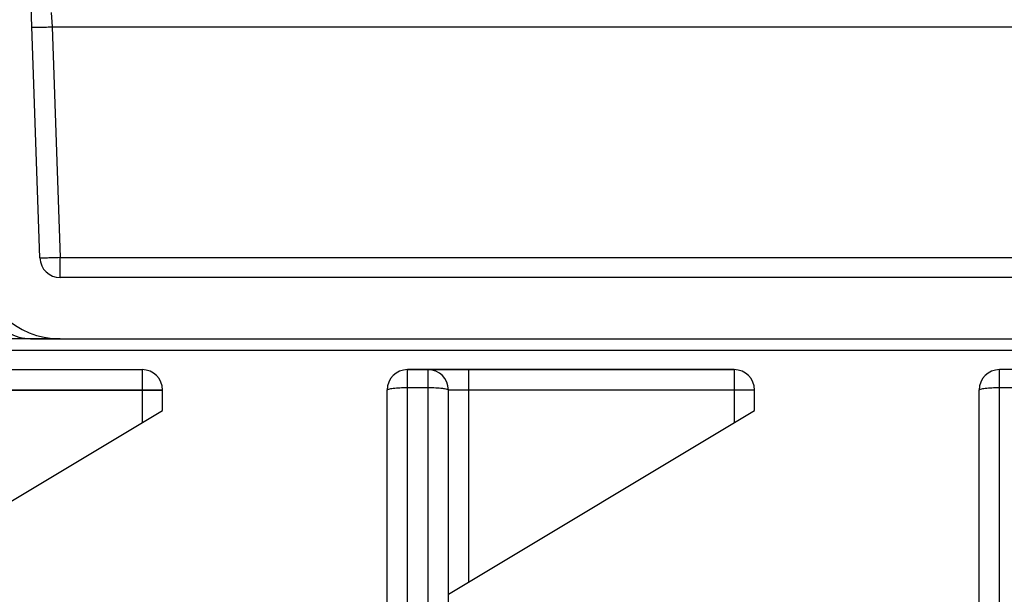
# Model space of a CAD drawing. Header units: millimetres. Extents: x 0 to 2200, y 0 to 2000.
# Tile 10 of 52: x 899 to 947, y 404 to 432. Entities that reach past the tile are written whole.
import ezdxf

# ---------------------------------------------------------------- set-up
doc = ezdxf.new("R2010")
doc.units = ezdxf.units.MM
doc.header["$LTSCALE"] = 130.37037
doc.layers.get('0').update_dxf_attribs({"linetype": 'CONTINUOUS'})

msp = doc.modelspace()

# ---------------------------------------------------------------- linework, layer by layer
at = {"color": 7, "linetype": 'CONTINUOUS'}
for p, q in [((900.157, 420.486), (898.968, 454.521)), ((960.777, 419.521), (901.156, 419.521)), ((899.693, 416.518), (888.08, 416.518)), ((901.156, 416.518), (899.693, 416.518)), ((899.693, 416.517), (901.156, 416.517)), ((901.156, 416.521), (960.777, 416.521)), ((889.167, 415.021), (905.167, 415.021)), ((889.167, 415.011), (905.167, 415.011)), ((902.988, 415.011), (902.988, 415.021)), ((904.197, 415.011), (904.197, 415.021)), ((918.167, 415.031), (934.167, 415.031)), ((918.167, 415.011), (918.167, 415.031)), ((918.167, 415.011), (934.167, 415.011)), ((919.283, 415.011), (919.283, 415.031)), ((920.303, 415.011), (920.303, 415.031)), ((925.195, 415.011), (925.195, 415.031)), ((926.21, 415.031), (926.21, 415.011)), ((933.051, 415.011), (933.051, 415.031)), ((934.167, 415.011), (934.167, 415.031)), ((948.167, 415.011), (947.167, 415.011)), ((906.167, 414.001), (891.167, 414.001)), ((905.167, 414.011), (906.167, 414.011)), ((906.167, 413.011), (906.167, 414.011)), ((917.167, 307.511), (917.167, 414.011)), ((935.167, 414.011), (920.167, 414.011)), ((920.167, 307.511), (920.167, 414.011)), ((934.167, 414.021), (935.167, 414.021)), ((935.167, 413.011), (935.167, 414.011)), ((946.167, 307.511), (946.167, 414.011)), ((891.167, 404.011), (906.167, 413.011)), ((920.167, 404.011), (935.167, 413.011))]:
    msp.add_line(p, q, dxfattribs=at)
at = {"color": 9, "linetype": 'CONTINUOUS'}
for p, q in [((900.702, 432.52), (900.761, 431.82)), ((900.761, 431.82), (961.172, 431.82)), ((900.761, 431.82), (901.156, 420.502)), ((901.156, 420.502), (960.777, 420.502)), ((901.156, 419.521), (901.156, 420.502)), ((822.701, 415.974), (960.733, 415.974)), ((905.167, 415.011), (905.167, 412.411)), ((918.167, 306.511), (918.167, 415.011)), ((919.167, 415.011), (919.167, 306.511)), ((921.167, 404.611), (921.167, 415.011)), ((922.293, 415.031), (922.293, 415.011)), ((924.566, 415.031), (924.566, 415.011)), ((929.85, 415.031), (929.85, 415.011)), ((934.167, 415.011), (934.167, 412.411)), ((947.167, 306.511), (947.167, 415.011)), ((891.167, 414.011), (905.167, 414.011)), ((918.167, 414.135), (919.167, 414.135)), ((947.167, 414.135), (948.167, 414.135))]:
    msp.add_line(p, q, dxfattribs=at)
at = {"color": 7, "linetype": 'CONTINUOUS'}
for centre, radius, start, end in [((901.156, 420.521), 4, 182, 270), ((901.156, 420.521), 1, 182, 270), ((905.167, 414.011), 1, 0, 90), ((918.167, 414.011), 1, 90, 180), ((919.167, 414.011), 1, 0, 90), ((934.167, 414.011), 1, 0, 90), ((947.167, 414.011), 1, 90, 180)]:
    msp.add_arc(centre, radius, start, end, dxfattribs=at)
at = {"color": 9, "linetype": 'CONTINUOUS'}
for points, knots in [([(899.762, 431.802), (899.762, 431.801), (899.772, 431.801), (899.783, 431.799), (899.809, 431.799), (899.857, 431.798), (899.941, 431.799), (900.064, 431.8), (900.213, 431.803), (900.449, 431.809), (900.634, 431.815), (900.761, 431.82)], [0, 0, 0, 0, 0.005112, 0.019595, 0.043483, 0.076558, 0.168952, 0.293254, 0.444711, 0.617486, 1, 1, 1, 1]), ([(899.693, 416.518), (899.327, 416.518), (898.541, 416.749), (897.63, 417.643), (897.031, 418.906), (896.879, 419.876), (896.866, 420.379)], [0, 0, 0, 0, 0.210094, 0.445091, 0.711865, 1, 1, 1, 1]), ([(901.156, 420.502), (901.029, 420.498), (900.844, 420.492), (900.609, 420.486), (900.459, 420.483), (900.337, 420.481), (900.253, 420.48), (900.204, 420.481), (900.178, 420.481), (900.167, 420.484), (900.157, 420.483), (900.157, 420.485)], [0, 0, 0, 0, 0.382514, 0.555289, 0.706746, 0.831048, 0.923442, 0.956517, 0.980405, 0.994888, 1, 1, 1, 1]), ([(917.167, 414.011), (917.167, 414.021), (917.196, 414.044), (917.291, 414.074), (917.496, 414.107), (917.802, 414.129), (918.039, 414.135), (918.167, 414.135)], [0, 0, 0, 0, 0.030256, 0.090469, 0.306359, 0.625115, 1, 1, 1, 1]), ([(919.167, 414.135), (919.294, 414.135), (919.531, 414.129), (919.838, 414.107), (920.043, 414.074), (920.138, 414.044), (920.167, 414.021), (920.167, 414.011)], [0, 0, 0, 0, 0.374885, 0.693641, 0.909531, 0.969744, 1, 1, 1, 1]), ([(946.167, 414.011), (946.167, 414.021), (946.196, 414.044), (946.291, 414.074), (946.496, 414.107), (946.802, 414.129), (947.039, 414.135), (947.167, 414.135)], [0, 0, 0, 0, 0.030256, 0.090469, 0.306359, 0.625115, 1, 1, 1, 1])]:
    msp.add_open_spline(points, degree=3, knots=knots, dxfattribs=at)

doc.saveas('drawing.dxf')
